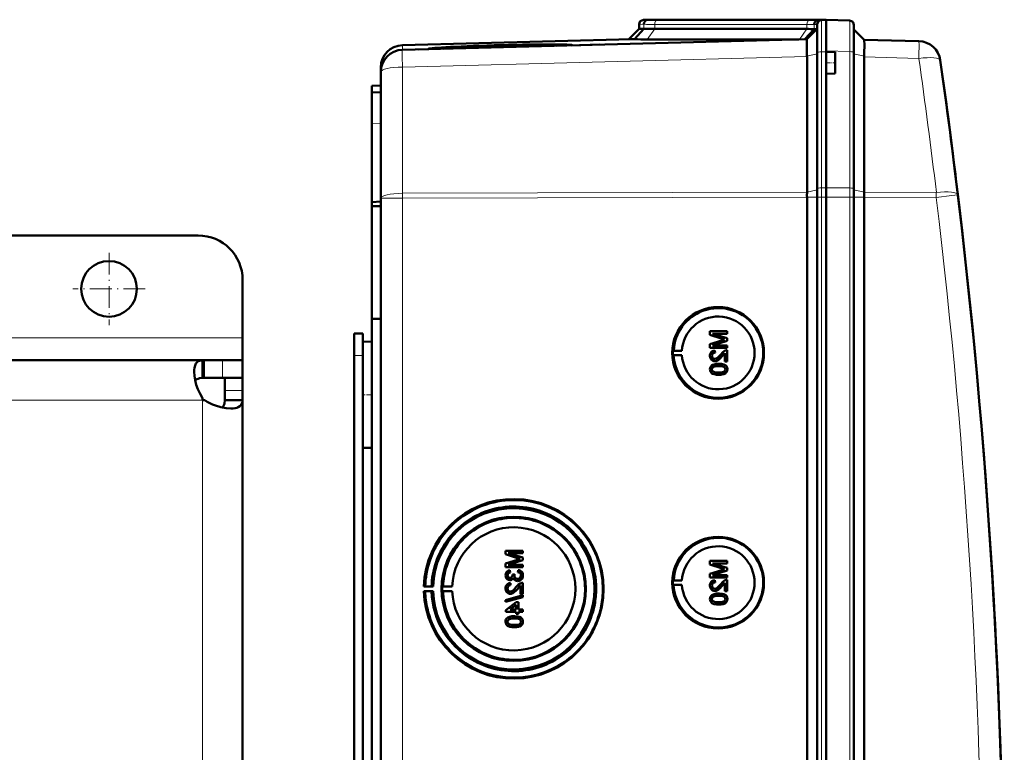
# Model space of a CAD drawing. Extents: x -1976 to 2357, y -1877 to 748.
# Tile 33 of 61: x 547 to 768, y -1340 to -1175. Entities that reach past the tile are written whole.
import ezdxf

# ---------------------------------------------------------------- set-up
doc = ezdxf.new("R2010")
doc.units = 0
doc.linetypes.add('DASHDOT', pattern=[18.5, 12, -3, 0.5, -3])

msp = doc.modelspace()

# ---------------------------------------------------------------- linework, layer by layer
at = {"color": 7, "lineweight": 50}
for p, q in [((687.57, -1175.12), (686.53, -1175.16)), ((688.47, -1175.1), (687.53, -1175.13)), ((687.57, -1175.12), (687.56, -1175.12)), ((688.47, -1175.1), (687.57, -1175.12)), ((688.47, -1175.1), (687.57, -1175.12)), ((690.49, -1175.12), (690.23, -1175.12)), ((724.63, -1175.12), (690.49, -1175.12)), ((724.63, -1175.12), (690.49, -1175.12)), ((724.64, -1175.12), (690.49, -1175.12)), ((726.68, -1175.15), (725.74, -1175.18)), ((726.53, -1175.16), (727.57, -1175.12)), ((727.56, -1175.12), (726.65, -1175.1)), ((727.56, -1175.12), (726.65, -1175.1)), ((727.56, -1175.12), (726.68, -1175.15)), ((727.56, -1182.09), (727.56, -1175.12)), ((727.56, -1175.12), (732.85, -1175.31)), ((685.57, -1177.19), (683.27, -1179.49)), ((686.65, -1177.16), (684.51, -1179.5)), ((685.57, -1176.16), (685.57, -1177.19)), ((686.65, -1177.16), (685.57, -1177.19)), ((723.22, -1177.19), (689.08, -1177.19)), ((724.85, -1177.2), (722.75, -1179.5)), ((723.26, -1179.49), (725.57, -1177.19)), ((725.57, -1177.19), (724.85, -1177.2)), ((725.57, -1182.52), (725.57, -1176.16)), ((733.81, -1182.5), (733.81, -1176.31)), ((736.1, -1179.6), (733.81, -1177.31)), ((683.88, -1179.47), (632.43, -1180.82)), ((723.27, -1179.49), (632.43, -1181.86)), ((687.42, -1179.53), (721.41, -1179.53)), ((736.1, -1179.6), (748.38, -1179.92)), ((636, -1181.77), (638.38, -1181.71)), ((639.98, -1181.6), (638.26, -1181.65)), ((638.27, -1181.67), (639.98, -1181.63)), ((639.98, -1181.63), (639.97, -1181.67)), ((668.73, -1180.91), (640.1, -1181.66)), ((668.85, -1180.86), (668.87, -1180.91)), ((670.44, -1180.87), (676.62, -1180.71)), ((723.26, -1183.27), (723.25, -1182.41)), ((725.57, -1213.1), (725.57, -1182.52)), ((727.56, -1182.29), (727.56, -1182.09)), ((727.56, -1182.29), (727.56, -1184.79)), ((729.56, -1182.36), (727.56, -1182.29)), ((727.57, -1182.29), (727.57, -1182.1)), ((729.56, -1182.36), (729.56, -1184.79)), ((733.81, -1213.13), (733.81, -1182.5)), ((723.26, -1183.27), (723.27, -1183.36)), ((723.27, -1213.83), (723.27, -1183.36)), ((727.56, -1184.79), (727.56, -1187.29)), ((729.56, -1184.79), (729.56, -1187.22)), ((736.1, -1183.47), (736.1, -1213.84)), ((627.57, -1185.82), (627.57, -1186.85)), ((627.57, -1186.86), (627.57, -1215.23)), ((729.56, -1187.22), (727.56, -1187.29)), ((727.56, -1212.86), (727.56, -1187.29)), ((727.57, -1212.86), (727.57, -1187.29)), ((625.57, -1189.94), (627.57, -1189.87)), ((625.57, -1191.44), (625.57, -1189.94)), ((627.57, -1191.37), (625.57, -1191.44)), ((625.57, -1191.44), (625.57, -1198.44)), ((625.57, -1198.44), (625.57, -1216.07)), ((756.58, -1209.81), (756.71, -1210.83)), ((725.57, -1214.94), (725.57, -1213.1)), ((727.56, -1214.94), (727.56, -1212.86)), ((727.57, -1214.94), (727.57, -1212.86)), ((733.81, -1214.94), (733.81, -1213.13)), ((627.57, -1562.72), (627.57, -1215.23)), ((723.27, -1214.94), (723.27, -1214.96)), ((723.27, -1562.99), (723.27, -1214.96)), ((725.57, -1214.94), (725.57, -1563)), ((727.56, -1229.94), (727.56, -1214.94)), ((727.57, -1214.94), (727.57, -1563)), ((733.81, -1563), (733.81, -1214.94)), ((736.1, -1214.97), (736.1, -1214.94)), ((736.1, -1562.98), (736.1, -1214.97)), ((625.57, -1216.07), (627.57, -1215.98)), ((625.57, -1217.02), (625.57, -1216.07)), ((625.57, -1217.02), (627.57, -1216.99)), ((625.57, -1217.02), (625.57, -1242.29)), ((586.57, -1223.57), (451.57, -1223.57)), ((727.56, -1229.94), (727.56, -1542.74)), ((596.57, -1246.57), (596.57, -1233.57)), ((625.57, -1242.29), (625.57, -1388.04)), ((625.57, -1242.29), (627.57, -1242.31)), ((596.57, -1251.57), (596.57, -1246.57)), ((621.57, -1245.57), (623.57, -1245.57)), ((621.57, -1250.57), (621.57, -1245.57)), ((623.57, -1250.57), (623.57, -1245.57)), ((705.34, -1245.1), (701.48, -1245.1)), ((701.48, -1245.91), (701.48, -1245.1)), ((701.48, -1245.91), (704.19, -1246.78)), ((702.08, -1245.64), (705.34, -1245.64)), ((705.34, -1246.66), (702.08, -1245.64)), ((705.34, -1246.66), (702.08, -1245.64)), ((705.34, -1245.1), (705.34, -1245.1)), ((705.34, -1245.1), (705.34, -1245.64)), ((705.34, -1245.1), (705.34, -1245.64)), ((705.34, -1245.64), (705.34, -1245.64)), ((705.34, -1246.66), (705.34, -1246.66)), ((705.34, -1246.66), (705.34, -1247.23)), ((705.34, -1246.66), (705.34, -1247.23)), ((623.57, -1247.48), (625.57, -1247.43)), ((623.57, -1247.48), (625.57, -1247.43)), ((623.57, -1247.48), (623.57, -1259.37)), ((704.14, -1247.14), (701.48, -1247.99)), ((701.48, -1248.8), (701.48, -1247.99)), ((701.48, -1248.8), (705.34, -1248.8)), ((702.08, -1248.26), (705.34, -1247.23)), ((702.08, -1248.26), (705.34, -1247.23)), ((705.34, -1248.26), (702.08, -1248.26)), ((705.34, -1247.23), (705.34, -1247.23)), ((705.34, -1248.26), (705.34, -1248.26)), ((705.34, -1248.26), (705.34, -1248.8)), ((705.34, -1248.26), (705.34, -1248.8)), ((705.34, -1248.8), (705.34, -1248.8)), ((621.57, -1380.57), (621.57, -1250.57)), ((623.57, -1252.96), (623.57, -1250.57)), ((693.14, -1249.46), (693.34, -1249.43)), ((693.14, -1249.46), (695.18, -1249.46)), ((693.14, -1250.46), (693.34, -1250.49)), ((693.14, -1250.46), (695.18, -1250.46)), ((693.34, -1249.43), (695.18, -1249.46)), ((693.34, -1250.49), (695.18, -1250.46)), ((701.93, -1250.62), (701.94, -1250.62)), ((702.57, -1249.39), (702.58, -1249.39)), ((702.62, -1249.89), (702.57, -1249.39)), ((702.63, -1249.89), (702.58, -1249.39)), ((702.62, -1249.89), (702.63, -1249.89)), ((704.13, -1250.75), (704.84, -1249.99)), ((704.13, -1250.75), (704.13, -1250.75)), ((704.84, -1251.86), (704.84, -1249.98)), ((705.34, -1249.34), (705.34, -1249.34)), ((705.34, -1249.34), (705.34, -1251.86)), ((705.34, -1249.34), (705.34, -1251.86)), ((587.57, -1251.57), (489.07, -1251.57)), ((587.57, -1251.57), (587.57, -1251.58)), ((587.57, -1251.57), (587.88, -1251.57)), ((587.57, -1251.58), (587.57, -1255.58)), ((587.88, -1251.57), (587.88, -1255.57)), ((592.03, -1251.57), (587.88, -1251.57)), ((596.57, -1251.57), (592.03, -1251.57)), ((596.57, -1251.57), (596.57, -1255.57)), ((702.19, -1253.12), (702.2, -1253.12)), ((702.55, -1251.81), (702.55, -1251.81)), ((703.44, -1252.41), (703.44, -1252.41)), ((704.84, -1251.86), (705.34, -1251.86)), ((705.01, -1252.78), (705.02, -1252.78)), ((705.34, -1251.86), (705.34, -1251.86)), ((701.93, -1253.64), (701.94, -1253.64)), ((703.44, -1254.88), (703.44, -1254.88)), ((705.38, -1253.64), (705.39, -1253.64)), ((587.57, -1255.57), (587.88, -1255.57)), ((592.03, -1255.57), (587.88, -1255.57)), ((596.57, -1255.57), (592.03, -1255.57)), ((592.57, -1258.44), (592.57, -1255.57)), ((596.57, -1255.57), (596.4, -1255.57)), ((596.57, -1258.44), (596.57, -1255.57)), ((592.57, -1260.57), (592.57, -1258.44)), ((596.57, -1260.57), (596.57, -1258.44)), ((623.57, -1259.37), (623.57, -1271.27)), ((587.57, -1260.09), (587.57, -1260.57)), ((587.57, -1260.57), (588.05, -1260.57)), ((596.57, -1260.57), (592.57, -1260.57)), ((596.55, -1260.57), (594.06, -1260.57)), ((596.57, -1380.51), (596.57, -1260.57)), ((623.57, -1512.16), (623.57, -1265.78)), ((623.57, -1271.27), (625.57, -1271.32)), ((659.44, -1294.39), (655.59, -1294.39)), ((655.59, -1295.2), (655.59, -1294.39)), ((655.59, -1295.2), (658.29, -1296.06)), ((659.44, -1295.95), (656.18, -1294.93)), ((656.18, -1294.93), (659.44, -1294.93)), ((659.45, -1295.95), (656.19, -1294.93)), ((659.44, -1294.39), (659.45, -1294.39)), ((659.44, -1294.39), (659.44, -1294.93)), ((659.44, -1294.93), (659.45, -1294.93)), ((659.45, -1294.39), (659.45, -1294.93)), ((658.25, -1296.43), (655.59, -1297.28)), ((655.59, -1298.09), (655.59, -1297.28)), ((656.18, -1297.55), (659.44, -1296.52)), ((659.44, -1297.55), (656.18, -1297.55)), ((656.19, -1297.55), (659.45, -1296.52)), ((659.44, -1295.95), (659.45, -1295.95)), ((659.44, -1295.95), (659.44, -1296.52)), ((659.44, -1296.52), (659.45, -1296.52)), ((659.44, -1297.55), (659.45, -1297.55)), ((659.44, -1297.55), (659.44, -1298.09)), ((659.45, -1295.95), (659.45, -1296.52)), ((659.45, -1297.55), (659.45, -1298.09)), ((705.34, -1296.7), (701.48, -1296.7)), ((701.48, -1297.52), (701.48, -1296.7)), ((701.48, -1297.52), (704.19, -1298.38)), ((702.08, -1297.25), (705.34, -1297.25)), ((705.34, -1298.27), (702.08, -1297.25)), ((705.34, -1298.27), (702.08, -1297.25)), ((705.34, -1296.7), (705.34, -1296.7)), ((705.34, -1296.7), (705.34, -1297.25)), ((705.34, -1296.7), (705.34, -1297.25)), ((705.34, -1297.25), (705.34, -1297.25)), ((655.59, -1298.09), (659.44, -1298.09)), ((656.58, -1298.78), (656.59, -1298.78)), ((656.63, -1299.28), (656.58, -1298.78)), ((656.64, -1299.28), (656.59, -1298.78)), ((656.63, -1299.28), (656.64, -1299.28)), ((657.62, -1299.67), (657.17, -1299.72)), ((657.17, -1299.72), (657.18, -1299.79)), ((657.62, -1299.67), (657.62, -1299.67)), ((658.41, -1298.73), (658.36, -1299.23)), ((658.41, -1298.73), (658.41, -1298.73)), ((659.44, -1298.09), (659.45, -1298.09)), ((704.14, -1298.75), (701.48, -1299.6)), ((701.48, -1300.41), (701.48, -1299.6)), ((702.08, -1299.87), (705.34, -1298.84)), ((702.08, -1299.87), (705.34, -1298.84)), ((705.34, -1298.27), (705.34, -1298.27)), ((705.34, -1298.27), (705.34, -1298.84)), ((705.34, -1298.27), (705.34, -1298.84)), ((705.34, -1298.84), (705.34, -1298.84)), ((656.04, -1299.92), (656.04, -1299.92)), ((656.57, -1301), (656.58, -1301)), ((656.68, -1301.65), (656.69, -1301.65)), ((656.73, -1302.14), (656.68, -1301.65)), ((656.74, -1302.14), (656.69, -1301.65)), ((657.56, -1299.99), (657.57, -1299.99)), ((658.28, -1301.2), (658.29, -1301.2)), ((659.44, -1301.6), (659.45, -1301.6)), ((659.44, -1301.6), (659.44, -1304.12)), ((659.45, -1301.6), (659.45, -1304.12)), ((659.49, -1299.93), (659.5, -1299.93)), ((693.14, -1301.07), (693.34, -1301.04)), ((693.14, -1301.07), (695.18, -1301.07)), ((693.34, -1301.04), (695.18, -1301.07)), ((701.48, -1300.41), (705.34, -1300.41)), ((705.34, -1299.87), (702.08, -1299.87)), ((702.57, -1301), (702.58, -1301)), ((702.62, -1301.5), (702.57, -1301)), ((702.63, -1301.5), (702.58, -1301)), ((702.62, -1301.5), (702.63, -1301.49)), ((704.13, -1302.35), (704.84, -1301.59)), ((704.84, -1303.47), (704.84, -1301.59)), ((705.34, -1299.87), (705.34, -1299.87)), ((705.34, -1299.87), (705.34, -1300.41)), ((705.34, -1299.87), (705.34, -1300.41)), ((705.34, -1300.41), (705.34, -1300.41)), ((705.34, -1300.95), (705.34, -1300.95)), ((705.34, -1300.95), (705.34, -1303.47)), ((705.34, -1300.95), (705.34, -1303.47)), ((637.26, -1302.46), (637.56, -1302.41)), ((639.32, -1302.46), (637.26, -1302.46)), ((637.56, -1303.5), (637.26, -1303.46)), ((637.26, -1303.46), (639.32, -1303.46)), ((637.56, -1302.41), (638.99, -1302.43)), ((638.99, -1303.48), (637.56, -1303.5)), ((638.99, -1302.43), (639.32, -1302.46)), ((639.32, -1303.46), (638.99, -1303.48)), ((641.56, -1302.42), (641.35, -1302.46)), ((641.35, -1302.46), (643.63, -1302.46)), ((641.56, -1303.49), (641.35, -1303.46)), ((641.35, -1303.46), (643.63, -1303.46)), ((643.63, -1302.46), (641.56, -1302.42)), ((643.63, -1303.46), (641.56, -1303.49)), ((656.04, -1302.87), (656.04, -1302.87)), ((656.66, -1304.07), (656.66, -1304.07)), ((656.73, -1302.14), (656.74, -1302.14)), ((658.24, -1303), (658.95, -1302.24)), ((658.24, -1303), (658.24, -1303)), ((658.95, -1304.12), (658.95, -1302.23)), ((658.95, -1304.12), (659.44, -1304.12)), ((659.44, -1304.12), (659.45, -1304.12)), ((693.14, -1302.07), (693.34, -1302.1)), ((693.14, -1302.07), (695.18, -1302.07)), ((693.34, -1302.1), (695.18, -1302.07)), ((701.93, -1302.23), (701.94, -1302.23)), ((702.55, -1303.42), (702.55, -1303.42)), ((703.44, -1304.01), (703.44, -1304.01)), ((704.13, -1302.35), (704.13, -1302.35)), ((704.84, -1303.47), (705.34, -1303.47)), ((705.34, -1303.47), (705.34, -1303.47)), ((659.44, -1304.41), (655.59, -1305.5)), ((655.59, -1305.91), (659.44, -1304.82)), ((655.59, -1305.91), (655.59, -1305.5)), ((655.59, -1305.91), (655.6, -1305.91)), ((655.6, -1305.91), (659.45, -1304.82)), ((658.01, -1305.94), (655.64, -1307.77)), ((658.51, -1305.94), (658.01, -1305.94)), ((658.51, -1305.94), (658.51, -1305.94)), ((658.51, -1305.94), (658.51, -1307.62)), ((658.51, -1305.94), (658.51, -1307.62)), ((659.44, -1304.41), (659.45, -1304.41)), ((659.44, -1304.41), (659.44, -1304.82)), ((659.44, -1304.82), (659.45, -1304.82)), ((659.45, -1304.41), (659.45, -1304.82)), ((701.93, -1305.24), (701.94, -1305.24)), ((702.19, -1304.73), (702.2, -1304.73)), ((705.01, -1304.39), (705.02, -1304.39)), ((705.38, -1305.25), (705.39, -1305.25)), ((655.64, -1308.12), (655.64, -1307.77)), ((655.64, -1308.12), (658.01, -1308.12)), ((656.62, -1307.62), (658.01, -1306.55)), ((658.01, -1307.62), (656.62, -1307.62)), ((656.63, -1307.62), (658.02, -1306.55)), ((658.01, -1307.62), (658.01, -1306.55)), ((658.01, -1308.61), (658.01, -1308.12)), ((659.44, -1307.62), (658.51, -1307.62)), ((658.51, -1308.12), (659.44, -1308.12)), ((658.51, -1308.12), (658.51, -1308.61)), ((658.51, -1308.12), (658.51, -1308.61)), ((659.44, -1307.62), (659.45, -1307.62)), ((659.44, -1307.62), (659.44, -1308.12)), ((659.44, -1308.12), (659.45, -1308.12)), ((659.45, -1307.62), (659.45, -1308.12)), ((703.44, -1306.48), (703.44, -1306.48)), ((656.04, -1310.33), (656.04, -1310.33)), ((656.3, -1309.82), (656.31, -1309.82)), ((657.54, -1309.1), (657.55, -1309.1)), ((658.01, -1308.61), (658.51, -1308.61)), ((658.51, -1308.61), (658.51, -1308.61)), ((659.12, -1309.48), (659.13, -1309.48)), ((659.49, -1310.34), (659.5, -1310.34)), ((657.54, -1311.57), (657.55, -1311.57))]:
    msp.add_line(p, q, dxfattribs=at)
at = {"color": 7, "lineweight": 18}
for p, q in [((687.53, -1175.13), (686.53, -1175.16)), ((689.76, -1175.16), (723.9, -1175.16)), ((726.53, -1175.16), (725.74, -1175.18)), ((726.53, -1182.3), (726.53, -1175.16)), ((726.65, -1175.16), (726.65, -1175.1)), ((686.65, -1176.13), (685.57, -1176.16)), ((686.65, -1176.13), (686.65, -1177.16)), ((689.08, -1177.19), (687.42, -1179.53)), ((723.22, -1176.16), (689.08, -1176.16)), ((689.08, -1176.16), (689.08, -1177.19)), ((723.22, -1177.19), (721.56, -1179.53)), ((723.22, -1176.16), (723.22, -1177.19)), ((725.57, -1176.16), (724.85, -1176.18)), ((724.85, -1176.18), (724.85, -1177.2)), ((632.43, -1181.86), (632.43, -1180.82)), ((727.57, -1182.29), (726.53, -1182.3)), ((726.53, -1182.3), (726.53, -1212.87)), ((732.85, -1182.28), (727.56, -1182.09)), ((732.85, -1212.9), (732.85, -1182.28)), ((632.43, -1185.74), (723.27, -1183.36)), ((723.26, -1183.27), (725.57, -1182.76)), ((736.1, -1183.3), (733.81, -1182.78)), ((748.38, -1183.79), (736.1, -1183.47)), ((632.43, -1214.1), (632.43, -1185.74)), ((627.57, -1198.37), (625.57, -1198.44)), ((723.27, -1213.84), (725.57, -1213.33)), ((726.53, -1212.87), (727.57, -1212.86)), ((726.53, -1214.94), (726.53, -1212.87)), ((732.85, -1212.9), (727.56, -1212.86)), ((732.85, -1214.94), (732.85, -1212.9)), ((736.1, -1213.87), (733.81, -1213.35)), ((632.43, -1215.23), (627.57, -1215.23)), ((723.27, -1213.83), (632.43, -1214.1)), ((632.43, -1215.23), (632.43, -1214.1)), ((632.43, -1215.23), (723.27, -1214.96)), ((632.43, -1562.72), (632.43, -1215.23)), ((723.27, -1214.94), (725.57, -1214.94)), ((725.57, -1214.94), (726.53, -1214.94)), ((726.53, -1214.94), (727.57, -1214.94)), ((726.53, -1214.94), (726.53, -1563)), ((732.85, -1214.94), (727.56, -1214.94)), ((732.85, -1214.94), (733.81, -1214.94)), ((732.85, -1563), (732.85, -1214.94)), ((736.1, -1214.94), (733.81, -1214.94)), ((736.1, -1213.84), (752.3, -1213.89)), ((752.3, -1215.02), (736.1, -1214.97)), ((596.57, -1246.57), (489.07, -1246.57)), ((621.57, -1250.57), (623.57, -1250.57)), ((592.03, -1251.57), (592.03, -1255.57)), ((596.57, -1258.44), (592.57, -1258.44)), ((587.57, -1260.57), (473.56, -1260.57)), ((587.57, -1389.07), (587.57, -1260.57))]:
    msp.add_line(p, q, dxfattribs=at)
at = {"color": 7, "linetype": 'DASHDOT', "lineweight": 18, "ltscale": 0.060013}
msp.add_line((729.76, -1184.79), (727.36, -1184.79), dxfattribs=at)
at = {"color": 7, "linetype": 'DASHDOT', "lineweight": 18, "ltscale": 0.40625}
for p, q in [((566.57, -1227.45), (566.57, -1243.7)), ((574.69, -1235.57), (558.44, -1235.57))]:
    msp.add_line(p, q, dxfattribs=at)
at = {"color": 7, "linetype": 'DASHDOT', "lineweight": 18, "ltscale": 0.060001}
for p, q in [((621.37, -1250.57), (623.77, -1250.57)), ((623.37, -1259.37), (625.77, -1259.37))]:
    msp.add_line(p, q, dxfattribs=at)
at = {"color": 7, "lineweight": 18}
for points in [[(732.85, -1175.31), (732.85, -1175.31), (732.85, -1175.32), (732.86, -1176.63), (732.85, -1182.28)], [(752.3, -1215.02), (755.75, -1214.6), (757.1, -1214.43), (757.13, -1214.42), (757.14, -1214.42)]]:
    msp.add_lwpolyline(points, dxfattribs=at)
at = {"color": 7, "lineweight": 50}
for points in [[(723.24, -1179.78), (723.26, -1179.51), (723.26, -1179.49), (723.26, -1179.49)], [(736.17, -1180.69), (736.14, -1179.8), (736.11, -1179.62), (736.11, -1179.6), (736.1, -1179.6)], [(702.57, -1249.39), (702.21, -1249.47), (701.89, -1249.64), (701.75, -1249.77), (701.57, -1250.09), (701.49, -1250.45), (701.48, -1250.63)], [(701.48, -1250.63), (701.52, -1250.98), (701.65, -1251.32), (701.82, -1251.53), (702.04, -1251.69), (702.38, -1251.8), (702.55, -1251.81)], [(701.93, -1250.62), (701.99, -1250.28), (702.11, -1250.09), (702.29, -1249.96), (702.51, -1249.89), (702.62, -1249.89)], [(702.55, -1251.32), (702.34, -1251.29), (702.16, -1251.18), (702.03, -1251.02), (701.95, -1250.82), (701.93, -1250.62)], [(701.94, -1250.62), (701.96, -1250.4), (702.02, -1250.23), (702.19, -1250.02), (702.44, -1249.91), (702.63, -1249.89)], [(702.56, -1251.32), (702.36, -1251.29), (702.21, -1251.21), (702.07, -1251.07), (701.99, -1250.92), (701.94, -1250.62)], [(703.89, -1250.28), (703.31, -1250.93), (703.18, -1251.05), (702.89, -1251.24), (702.55, -1251.32)], [(702.55, -1251.81), (702.74, -1251.8), (703.12, -1251.67), (703.45, -1251.45), (703.74, -1251.18), (704.13, -1250.75)], [(702.55, -1251.81), (702.84, -1251.78), (703.18, -1251.64), (703.44, -1251.46), (703.85, -1251.07), (704.13, -1250.75)], [(704.99, -1249.4), (704.73, -1249.51), (704.38, -1249.76), (703.89, -1250.28)], [(704.13, -1250.75), (704.53, -1250.26), (704.84, -1249.98)], [(585.69, -1254.19), (585.71, -1253.73), (585.76, -1253.3), (585.89, -1252.79), (586.09, -1252.37), (586.36, -1252.03), (586.6, -1251.85), (586.88, -1251.72), (587.2, -1251.63), (587.57, -1251.58)], [(703.44, -1252.41), (702.91, -1252.43), (702.4, -1252.53), (702.03, -1252.67), (701.92, -1252.74), (701.73, -1252.92), (701.58, -1253.14), (701.51, -1253.39), (701.48, -1253.64)], [(701.93, -1253.64), (701.94, -1253.52), (702.03, -1253.3), (702.19, -1253.12)], [(701.94, -1253.64), (701.96, -1253.46), (702.11, -1253.2), (702.2, -1253.12)], [(702.19, -1253.12), (702.54, -1252.99), (702.91, -1252.92), (703.43, -1252.9)], [(702.2, -1253.12), (702.6, -1252.97), (702.93, -1252.92), (703.44, -1252.9)], [(703.43, -1252.9), (704.09, -1252.94), (704.36, -1252.99), (704.5, -1253.03), (704.77, -1253.21), (704.91, -1253.45), (704.94, -1253.64)], [(705.01, -1252.78), (704.73, -1252.62), (704.25, -1252.48), (703.6, -1252.41), (703.44, -1252.41)], [(705.02, -1252.78), (704.59, -1252.56), (704.11, -1252.45), (703.44, -1252.41)], [(705.38, -1253.64), (705.33, -1253.26), (705.21, -1253), (705.01, -1252.78)], [(705.39, -1253.64), (705.34, -1253.26), (705.16, -1252.92), (705.02, -1252.78)], [(587.57, -1260.09), (587, -1259.13), (586.53, -1258.12), (586.17, -1257.1), (585.9, -1256.08), (585.74, -1255.1), (585.69, -1254.19)], [(701.48, -1253.64), (701.51, -1253.9), (701.59, -1254.15), (701.73, -1254.38), (701.93, -1254.55), (702.09, -1254.63), (702.42, -1254.76), (702.93, -1254.86), (703.44, -1254.88)], [(703.43, -1254.38), (703.06, -1254.37), (702.75, -1254.34), (702.47, -1254.28), (702.33, -1254.23), (702.08, -1254.04), (701.94, -1253.78), (701.93, -1253.64)], [(703.44, -1254.38), (702.88, -1254.36), (702.51, -1254.29), (702.33, -1254.23), (702.17, -1254.13), (702.04, -1253.99), (701.94, -1253.73), (701.94, -1253.64)], [(704.94, -1253.64), (704.91, -1253.82), (704.77, -1254.06), (704.52, -1254.24), (704.31, -1254.31), (703.99, -1254.36), (703.43, -1254.38)], [(703.44, -1254.88), (703.96, -1254.85), (704.47, -1254.76), (704.72, -1254.67), (704.95, -1254.54), (705.14, -1254.36), (705.29, -1254.14), (705.36, -1253.89), (705.38, -1253.64)], [(703.44, -1254.88), (703.94, -1254.85), (704.12, -1254.83), (704.61, -1254.72), (704.96, -1254.54), (705.21, -1254.28), (705.36, -1253.95), (705.39, -1253.64)], [(585.93, -1256.19), (586.09, -1256.01), (586.3, -1255.86), (586.56, -1255.75), (586.85, -1255.66), (587.57, -1255.58)], [(593.95, -1262.45), (592.86, -1262.37), (591.7, -1262.15), (590.49, -1261.79), (589.83, -1261.53), (589.19, -1261.23), (588.61, -1260.92), (588.05, -1260.57)], [(592.56, -1260.57), (592.48, -1261.29), (592.39, -1261.58), (592.28, -1261.84), (592.13, -1262.04), (591.95, -1262.21)], [(596.55, -1260.57), (596.51, -1260.93), (596.42, -1261.26), (596.23, -1261.63), (595.94, -1261.93), (595.57, -1262.16), (595.26, -1262.28), (594.9, -1262.37), (594.44, -1262.43), (593.95, -1262.45)], [(656.58, -1298.78), (656.26, -1298.87), (655.98, -1299.04), (655.76, -1299.29), (655.63, -1299.59), (655.59, -1299.91)], [(656.04, -1299.92), (656.06, -1299.73), (656.2, -1299.48), (656.36, -1299.36), (656.63, -1299.28)], [(656.04, -1299.92), (656.07, -1299.73), (656.14, -1299.56), (656.27, -1299.43), (656.42, -1299.33), (656.64, -1299.28)], [(658.36, -1299.23), (658.57, -1299.29), (658.77, -1299.38), (658.99, -1299.63), (659.05, -1299.95)], [(659.49, -1299.93), (659.45, -1299.58), (659.3, -1299.25), (659.06, -1298.99), (658.91, -1298.89), (658.58, -1298.76), (658.41, -1298.73)], [(659.5, -1299.93), (659.46, -1299.58), (659.37, -1299.35), (659.23, -1299.14), (658.96, -1298.91), (658.62, -1298.77), (658.41, -1298.73)], [(655.59, -1299.91), (655.63, -1300.23), (655.76, -1300.54), (655.97, -1300.79), (656.26, -1300.95), (656.57, -1301)], [(656.68, -1301.65), (656.32, -1301.72), (656, -1301.9), (655.86, -1302.03), (655.68, -1302.35), (655.6, -1302.71), (655.59, -1302.88)], [(656.59, -1300.51), (656.41, -1300.48), (656.25, -1300.4), (656.09, -1300.19), (656.04, -1299.92)], [(656.6, -1300.51), (656.42, -1300.49), (656.2, -1300.35), (656.08, -1300.14), (656.04, -1299.92)], [(656.57, -1301), (656.77, -1300.98), (656.95, -1300.91), (657.11, -1300.8), (657.29, -1300.56), (657.34, -1300.48)], [(656.58, -1301), (656.77, -1300.98), (656.96, -1300.91), (657.12, -1300.8), (657.25, -1300.65), (657.34, -1300.49)], [(657.18, -1299.79), (657.16, -1300), (657.03, -1300.29), (656.89, -1300.43), (656.79, -1300.48), (656.59, -1300.51)], [(657.34, -1300.48), (657.42, -1300.72), (657.58, -1300.93), (657.79, -1301.09), (658.03, -1301.18), (658.28, -1301.2)], [(658.28, -1300.71), (658.06, -1300.68), (657.85, -1300.58), (657.76, -1300.5), (657.63, -1300.31), (657.57, -1300.09), (657.56, -1299.99)], [(658.29, -1300.71), (658.06, -1300.68), (657.89, -1300.6), (657.69, -1300.4), (657.58, -1300.13), (657.57, -1299.99)], [(659.1, -1301.65), (658.84, -1301.76), (658.49, -1302.01), (658, -1302.54)], [(658.28, -1301.2), (658.48, -1301.19), (658.85, -1301.06), (659.16, -1300.82), (659.38, -1300.5), (659.48, -1300.12), (659.49, -1299.93)], [(659.05, -1299.95), (659.04, -1300.07), (658.97, -1300.3), (658.83, -1300.5), (658.63, -1300.64), (658.4, -1300.7), (658.28, -1300.71)], [(658.29, -1301.2), (658.68, -1301.14), (658.91, -1301.03), (659.12, -1300.87), (659.28, -1300.68), (659.45, -1300.32), (659.5, -1299.93)], [(702.57, -1301), (702.21, -1301.08), (701.89, -1301.25), (701.75, -1301.38), (701.57, -1301.7), (701.49, -1302.06), (701.48, -1302.24)], [(701.93, -1302.23), (701.99, -1301.89), (702.11, -1301.7), (702.29, -1301.56), (702.51, -1301.5), (702.62, -1301.5)], [(701.94, -1302.23), (701.96, -1302), (702.02, -1301.83), (702.19, -1301.63), (702.44, -1301.52), (702.63, -1301.5)], [(703.89, -1301.89), (703.31, -1302.53), (703.18, -1302.65), (702.89, -1302.85), (702.55, -1302.93)], [(704.99, -1301), (704.73, -1301.12), (704.38, -1301.37), (703.89, -1301.89)], [(704.13, -1302.35), (704.53, -1301.87), (704.84, -1301.59)], [(655.59, -1302.88), (655.63, -1303.24), (655.76, -1303.57), (655.93, -1303.78), (656.15, -1303.94), (656.48, -1304.06), (656.66, -1304.07)], [(656.04, -1302.87), (656.1, -1302.54), (656.22, -1302.34), (656.4, -1302.21), (656.62, -1302.15), (656.73, -1302.14)], [(656.04, -1302.87), (656.07, -1302.65), (656.13, -1302.48), (656.3, -1302.27), (656.55, -1302.16), (656.74, -1302.14)], [(656.66, -1303.57), (656.45, -1303.54), (656.27, -1303.43), (656.14, -1303.27), (656.06, -1303.08), (656.04, -1302.87)], [(656.67, -1303.57), (656.46, -1303.54), (656.32, -1303.46), (656.18, -1303.33), (656.1, -1303.17), (656.04, -1302.87)], [(658, -1302.54), (657.42, -1303.18), (657.29, -1303.3), (657, -1303.49), (656.66, -1303.57)], [(656.66, -1304.07), (656.85, -1304.05), (657.23, -1303.93), (657.56, -1303.71), (657.84, -1303.44), (658.24, -1303)], [(656.66, -1304.07), (656.95, -1304.03), (657.29, -1303.89), (657.55, -1303.72), (657.96, -1303.32), (658.24, -1303)], [(658.24, -1303), (658.64, -1302.52), (658.95, -1302.23)], [(701.48, -1302.24), (701.52, -1302.59), (701.65, -1302.92), (701.82, -1303.13), (702.04, -1303.3), (702.38, -1303.41), (702.55, -1303.42)], [(703.44, -1304.01), (702.91, -1304.04), (702.4, -1304.13), (702.03, -1304.28), (701.92, -1304.35), (701.73, -1304.53), (701.58, -1304.75), (701.51, -1305), (701.48, -1305.25)], [(702.55, -1302.93), (702.34, -1302.89), (702.16, -1302.79), (702.03, -1302.63), (701.95, -1302.43), (701.93, -1302.23)], [(702.56, -1302.93), (702.36, -1302.89), (702.21, -1302.81), (702.07, -1302.68), (701.99, -1302.53), (701.94, -1302.23)], [(702.55, -1303.42), (702.74, -1303.41), (703.12, -1303.28), (703.45, -1303.06), (703.74, -1302.79), (704.13, -1302.35)], [(702.55, -1303.42), (702.84, -1303.39), (703.18, -1303.25), (703.44, -1303.07), (703.85, -1302.67), (704.13, -1302.35)], [(705.01, -1304.39), (704.73, -1304.23), (704.25, -1304.08), (703.6, -1304.02), (703.44, -1304.01)], [(705.02, -1304.39), (704.59, -1304.17), (704.11, -1304.06), (703.44, -1304.01)], [(701.48, -1305.25), (701.51, -1305.51), (701.59, -1305.76), (701.73, -1305.98), (701.93, -1306.16), (702.09, -1306.24), (702.42, -1306.37), (702.93, -1306.46), (703.44, -1306.48)], [(701.93, -1305.24), (701.94, -1305.12), (702.03, -1304.9), (702.19, -1304.73)], [(703.43, -1305.99), (703.06, -1305.98), (702.75, -1305.95), (702.47, -1305.89), (702.33, -1305.84), (702.08, -1305.65), (701.94, -1305.39), (701.93, -1305.24)], [(701.94, -1305.24), (701.96, -1305.07), (702.11, -1304.81), (702.2, -1304.73)], [(703.44, -1305.99), (702.88, -1305.96), (702.51, -1305.9), (702.33, -1305.84), (702.17, -1305.73), (702.04, -1305.59), (701.94, -1305.33), (701.94, -1305.24)], [(702.19, -1304.73), (702.54, -1304.59), (702.91, -1304.53), (703.43, -1304.51)], [(702.2, -1304.73), (702.6, -1304.58), (702.93, -1304.53), (703.44, -1304.51)], [(703.43, -1304.51), (704.09, -1304.54), (704.36, -1304.6), (704.5, -1304.64), (704.77, -1304.82), (704.91, -1305.06), (704.94, -1305.25)], [(704.94, -1305.25), (704.91, -1305.43), (704.77, -1305.67), (704.52, -1305.85), (704.31, -1305.91), (703.99, -1305.96), (703.43, -1305.99)], [(703.44, -1306.48), (703.96, -1306.46), (704.47, -1306.37), (704.72, -1306.28), (704.95, -1306.15), (705.14, -1305.97), (705.29, -1305.75), (705.36, -1305.5), (705.38, -1305.25)], [(703.44, -1306.48), (703.94, -1306.46), (704.12, -1306.44), (704.61, -1306.32), (704.96, -1306.14), (705.21, -1305.89), (705.36, -1305.56), (705.39, -1305.25)], [(705.38, -1305.25), (705.33, -1304.87), (705.21, -1304.6), (705.01, -1304.39)], [(705.39, -1305.25), (705.34, -1304.87), (705.16, -1304.52), (705.02, -1304.39)], [(657.54, -1309.1), (657.02, -1309.13), (656.51, -1309.22), (656.14, -1309.37), (656.03, -1309.44), (655.83, -1309.62), (655.69, -1309.84), (655.61, -1310.09), (655.59, -1310.34)], [(655.59, -1310.34), (655.62, -1310.6), (655.7, -1310.85), (655.84, -1311.07), (656.04, -1311.25), (656.19, -1311.33), (656.52, -1311.46), (657.04, -1311.55), (657.54, -1311.57)], [(656.04, -1310.33), (656.05, -1310.21), (656.13, -1310), (656.3, -1309.82)], [(656.04, -1310.33), (656.07, -1310.16), (656.22, -1309.9), (656.31, -1309.82)], [(657.54, -1311.08), (657.17, -1311.07), (656.86, -1311.04), (656.58, -1310.98), (656.44, -1310.93), (656.18, -1310.74), (656.05, -1310.48), (656.04, -1310.33)], [(657.55, -1311.08), (656.99, -1311.05), (656.62, -1310.99), (656.44, -1310.93), (656.28, -1310.82), (656.15, -1310.68), (656.05, -1310.42), (656.04, -1310.33)], [(656.3, -1309.82), (656.64, -1309.68), (657.02, -1309.62), (657.54, -1309.6)], [(656.31, -1309.82), (656.71, -1309.67), (657.04, -1309.62), (657.55, -1309.6)], [(659.12, -1309.48), (658.84, -1309.32), (658.36, -1309.17), (657.71, -1309.11), (657.54, -1309.1)], [(657.54, -1309.6), (658.2, -1309.64), (658.47, -1309.69), (658.61, -1309.73), (658.87, -1309.91), (659.02, -1310.15), (659.05, -1310.34)], [(657.54, -1311.57), (658.07, -1311.55), (658.58, -1311.46), (658.83, -1311.37), (659.06, -1311.24), (659.25, -1311.06), (659.39, -1310.84), (659.47, -1310.59), (659.49, -1310.34)], [(659.05, -1310.34), (659.02, -1310.52), (658.88, -1310.76), (658.63, -1310.94), (658.42, -1311.01), (658.1, -1311.06), (657.54, -1311.08)], [(659.13, -1309.48), (658.7, -1309.26), (658.22, -1309.15), (657.55, -1309.1)], [(657.55, -1311.57), (658.05, -1311.55), (658.23, -1311.53), (658.72, -1311.41), (659.07, -1311.23), (659.32, -1310.98), (659.47, -1310.65), (659.5, -1310.34)], [(659.49, -1310.34), (659.44, -1309.96), (659.31, -1309.69), (659.12, -1309.48)], [(659.5, -1310.34), (659.45, -1309.96), (659.26, -1309.62), (659.13, -1309.48)]]:
    msp.add_lwpolyline(points, dxfattribs=at)
msp.add_circle((566.57, -1235.57), 6.25, dxfattribs=at)
for centre, radius, start, end in [((686.57, -1176.16), 1, 91.9999, 180.0004), ((690.18, -1111.6), 63.52, 268.4613, 270.0941), ((690.25, -1107.38), 67.74, 268.502, 270.2102), ((724.88, -1107.56), 67.57, 269.7861, 271.4988), ((724.88, -1107.56), 67.57, 269.7861, 271.4988), ((724.88, -1246.84), 71.72, 88.5636, 90.1948), ((726.57, -1176.16), 1, 92, 180), ((732.81, -1176.31), 1, 360, 88), ((688.78, -1094.65), 82.54, 268.5194, 270.2071), ((723.42, -1233.94), 56.75, 88.5525, 90.1984), ((685.12, -1160.34), 19.17, 266.2743, 268.1523), ((687.06, -1079.61), 99.92, 268.5336, 270.2046), ((748.25, -1184.92), 5, 8.0244, 88.5), ((632.57, -1185.82), 5, 91.5, 180), ((632.57, -1186.86), 5, 91.5, 180), ((638.42, -1181.38), 0.335, 243.3389, 263.902), ((640.13, -1181.34), 0.328, 243.4974, 265.1676), ((661.88, -1180.22), 74.28, 357.6228, 359.6372), ((-699.21, -1388.97), 1466.77, 351.97557, 8.02443), ((748.32, -1185.39), 5, 8.0056, 10.3842), ((-699.21, -1388.97), 1466.77, 7.01584, 8.00564), ((-699.21, -1388.97), 1466.77, 353.02402, 6.97598), ((586.57, -1233.57), 10, 0, 90), ((703.38, -1249.96), 10.06, 33.1491, 110.5769), ((703.39, -1249.96), 10.06, 110.5864, 176.9929), ((703.38, -1249.96), 10.07, 315.7681, 33.1576), ((712.76, -1273.89), 28.1, 106.5505, 107.8561), ((713.86, -1216.34), 31.94, 252.3749, 253.4362), ((703.39, -1249.96), 10.07, 183.0092, 238.3346), ((705.31, -1250.32), 0.972, 88.2771, 108.7969), ((703.38, -1249.97), 10.06, 238.3386, 315.7704), ((657.5, -1302.94), 19.93, 83.6185, 122.6519), ((657.49, -1302.95), 19.94, 359.9906, 83.6076), ((657.5, -1302.95), 19.94, 122.653, 161.6719), ((657.46, -1302.94), 18.48, 83.5893, 122.618), ((657.46, -1302.95), 18.48, 44.5714, 83.5933), ((657.47, -1302.95), 18.49, 122.6157, 161.6232), ((657.5, -1302.95), 15.94, 83.4589, 122.4168), ((657.5, -1302.95), 15.94, 44.5027, 83.4565), ((657.51, -1302.95), 15.95, 122.4177, 161.3612), ((657.44, -1302.95), 13.82, 359.9781, 177.949), ((657.46, -1302.96), 18.49, 359.9981, 44.574), ((657.49, -1302.96), 15.95, 359.9981, 44.5023), ((703.39, -1301.57), 10.06, 110.5864, 176.9929), ((703.38, -1301.56), 10.06, 33.1491, 110.5769), ((666.87, -1323.18), 28.1, 106.5505, 107.8561), ((667.96, -1265.63), 31.94, 252.3749, 253.4362), ((703.38, -1301.57), 10.07, 315.7681, 33.1576), ((658.8, -1300.03), 1.24, 162.9877, 177.9725), ((658.81, -1300.03), 1.24, 162.9669, 178.0009), ((712.76, -1325.49), 28.1, 106.5505, 107.8561), ((713.86, -1267.95), 31.94, 252.3749, 253.4362), ((659.41, -1302.57), 0.972, 88.2771, 108.7969), ((705.31, -1301.92), 0.972, 88.2771, 108.7969), ((657.5, -1302.96), 15.95, 271.0173, 0.0108), ((703.39, -1301.57), 10.07, 183.0092, 238.3346), ((657.5, -1302.96), 19.95, 192.7797, 231.7964), ((657.47, -1302.96), 18.49, 192.8311, 231.8357), ((657.51, -1302.96), 15.95, 193.1074, 232.0485), ((657.46, -1302.96), 18.49, 309.8795, 348.884), ((657.49, -1302.96), 19.95, 309.8644, 348.8795), ((703.38, -1301.58), 10.06, 238.3386, 315.7704), ((657.5, -1302.96), 15.94, 232.049, 271.0053), ((657.47, -1302.97), 18.48, 270.8553, 309.8839), ((657.49, -1302.97), 19.93, 231.7971, 309.8614), ((657.46, -1302.97), 18.48, 231.8365, 270.8576)]:
    msp.add_arc(centre, radius, start, end, dxfattribs=at)
at = {"color": 7, "lineweight": 18}
for centre, radius, start, end in [((689.49, -1100.2), 74.96, 268.5051, 270.2097), ((724.12, -1239.66), 64.5, 88.5669, 90.1937), ((688.78, -1094.06), 82.1, 268.5132, 270.2082), ((723.42, -1233.44), 57.28, 88.5619, 90.1954), ((-699.09, -1387.85), 1461.79, 6.83463, 8.02442), ((753.24, -1184.7), 0.0281, 9.1589, 40.9326), ((756.55, -1209.82), 0.0282, 8.141, 39.6806), ((-699.12, -1388.97), 1461.81, 353.16554, 6.83446)]:
    msp.add_arc(centre, radius, start, end, dxfattribs=at)
at = {"color": 7, "lineweight": 50}
for centre, major_axis, ratio, start_param, end_param in [((687.56, -1176.13), (0, -1), 0.910082, 3.176493, 4.712384), ((725.77, -1176.18), (0, -1), 0.910127, 3.176499, 4.71238), ((723.4, -1184.48), (-0.13, 5), 0.020818, 0.34555, 0.998848), ((654.41, -1181.24), (16.15, 0.42), 0.026181, 6.281429, 9.394847), ((654.41, -1181.24), (-14.44, -0.38), 0.026181, 3.1486, 6.243308), ((654.41, -1181.24), (12.78, 0.33), 0.026181, 6.281429, 9.426077), ((654.41, -1181.24), (12.78, 0.33), 0.026181, 3.143896, 3.296959), ((654.41, -1181.27), (-12.77, -0.33), 0.008724, 0.154064, 0.155234), ((659.13, -1181.12), (8.06, 0.22), 0.032897, 6.087443, 6.280959), ((654.41, -1181.24), (-14.44, -0.38), 0.026181, 3.010332, 3.146042), ((654.41, -1181.27), (14.45, 0.38), 0.008724, 6.146463, 6.147289), ((660.27, -1181.09), (10.3, 0.28), 0.032776, 6.129049, 6.280931), ((723.4, -1184.48), (-0.13, 5), 0.020818, 0.998848, 1.141997), ((735.97, -1184.6), (-0.13, -5), 0.020818, 1.798234, 1.833823), ((723.4, -1214.96), (0.01, -5), 0.026177, 4.485496, 4.709745), ((735.97, -1214.97), (0.01, 5), 0.026177, 4.717563, 4.939282), ((703.31, -1249.96), (0, 10.3), 0.999657, 4.712389, 10.995574), ((703.33, -1249.96), (0, 8.17), 0.999657, 1.632048, 7.79273), ((703.34, -1249.96), (0, -10.21), 0.999657, 4.663407, 4.761371), ((657.43, -1302.96), (0, 20.18), 0.999657, 1.595577, 7.829201), ((657.43, -1302.96), (0, 18.12), 0.999657, 1.598396, 7.826382), ((657.43, -1302.96), (0, 16.2), 0.999657, 4.712389, 10.995574), ((703.31, -1301.57), (0, 10.3), 0.999657, 4.712389, 10.995574), ((703.33, -1301.57), (0, 8.17), 0.999657, 1.632048, 7.79273), ((657.5, -1302.96), (0, -19.95), 0.999657, 4.392372, 4.684978), ((657.45, -1302.96), (0, -18.48), 0.999657, 4.391338, 4.684024), ((657.5, -1302.96), (0, -15.95), 0.999657, 4.386952, 4.678989), ((703.34, -1301.57), (0, -10.21), 0.999657, 4.663407, 4.761371), ((657.5, -1302.96), (0, -19.95), 0.999657, 4.739799, 4.935539), ((657.45, -1302.96), (0, -18.48), 0.999657, 4.740754, 4.936562), ((657.45, -1302.96), (0, -16.12), 0.999657, 4.681358, 4.74342), ((657.5, -1302.96), (0, -15.95), 0.999657, 4.745789, 4.941259), ((657.44, -1302.96), (0, -13.83), 0.999657, 4.748556, 7.853982), ((657.45, -1302.96), (0, -18.5), 0.999657, 1.376785, 1.570796), ((657.5, -1302.96), (0, -19.94), 0.999657, 1.376603, 1.570796)]:
    msp.add_ellipse(centre, major_axis=major_axis, ratio=ratio, start_param=start_param, end_param=end_param, dxfattribs=at)
at = {"color": 7, "lineweight": 18}
for centre, major_axis, ratio, start_param, end_param in [((689.79, -1176.16), (0, -1), 0.707107, 3.176499, 4.712389), ((723.93, -1176.16), (0, -1), 0.707107, 3.176499, 4.712389), ((748.25, -1184.92), (0.13, 5), 0.020818, 4.939827, 6.283185), ((632.57, -1186.86), (0.13, -5), 0.020818, 3.141593, 4.484951), ((726.57, -1182.52), (-1, 0), 0.224951, 4.747296, 6.283185), ((732.81, -1182.5), (-1, 0), 0.224951, 3.141593, 4.677482), ((748.25, -1184.92), (4.95, 0.7), 0.219379, 0, 1.513453), ((632.57, -1186.86), (5, 0), 0.224951, 1.596976, 3.141593), ((726.57, -1213.1), (-1, 0), 0.224951, 4.747296, 6.283185), ((732.81, -1213.13), (-1, 0), 0.224951, 3.141593, 4.677482), ((632.57, -1215.23), (5, 0), 0.224951, 1.596976, 3.141593), ((752.17, -1215.02), (4.96, 0.59), 0.220468, 0, 1.51802), ((752.17, -1215.02), (0.01, 5), 0.026177, 4.712467, 4.939282)]:
    msp.add_ellipse(centre, major_axis=major_axis, ratio=ratio, start_param=start_param, end_param=end_param, dxfattribs=at)

doc.saveas('drawing.dxf')
